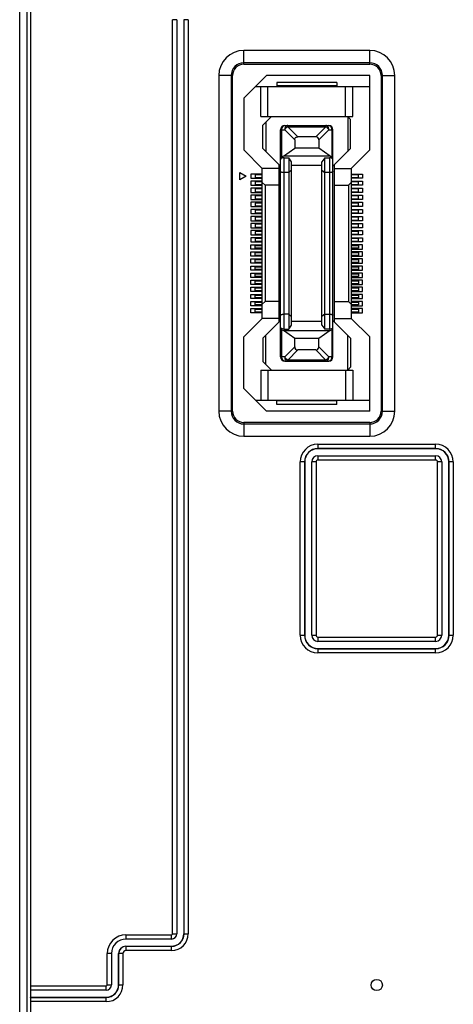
# Model space of a CAD drawing. Header units: millimetres. Extents: x 5740 to 7888, y -1457 to 417.
# Tile 17 of 120: x 6145 to 6175, y -1238 to -1168. Entities that reach past the tile are written whole.
import ezdxf

# ---------------------------------------------------------------- set-up
doc = ezdxf.new("R2010")
doc.units = ezdxf.units.MM
doc.header["$LTSCALE"] = 23.1
doc.layers.get('0').update_dxf_attribs({"linetype": 'CONTINUOUS'})

msp = doc.modelspace()

# ---------------------------------------------------------------- linework, layer by layer
at = {"color": 0}
for p, q in [((6144.613, -1159.45), (6144.613, -1242.619)), ((6145.129, -1159.45), (6145.129, -1242.619)), ((6145.406, -1236.523), (6145.406, -1163.95)), ((6155.43, -1232.834), (6155.43, -1168.274)), ((6155.73, -1168.274), (6155.43, -1168.274)), ((6155.73, -1168.274), (6155.73, -1232.834)), ((6156.54, -1168.274), (6156.23, -1168.274)), ((6156.241, -1232.834), (6156.241, -1168.274)), ((6156.54, -1168.274), (6156.54, -1232.834)), ((6160.471, -1171.424), (6160.471, -1170.45)), ((6169.371, -1170.45), (6160.471, -1170.45)), ((6169.371, -1171.424), (6169.371, -1170.45)), ((6169.371, -1171.319), (6160.471, -1171.319)), ((6160.471, -1171.424), (6169.371, -1171.424)), ((6158.696, -1172.224), (6158.696, -1195.924)), ((6159.671, -1172.224), (6158.696, -1172.224)), ((6159.566, -1172.224), (6159.566, -1195.924)), ((6159.671, -1195.924), (6159.671, -1172.224)), ((6162.071, -1172.224), (6160.471, -1173.824)), ((6169.371, -1172.224), (6162.071, -1172.224)), ((6169.371, -1177.474), (6169.371, -1172.224)), ((6170.171, -1172.224), (6170.171, -1195.924)), ((6170.171, -1172.224), (6171.146, -1172.224)), ((6170.276, -1195.924), (6170.276, -1172.224)), ((6171.146, -1195.924), (6171.146, -1172.224)), ((6161.296, -1172.999), (6169.371, -1172.999)), ((6161.671, -1175.124), (6161.671, -1172.999)), ((6162.171, -1175.124), (6162.171, -1172.999)), ((6162.796, -1172.699), (6162.796, -1172.949)), ((6167.046, -1172.699), (6162.796, -1172.699)), ((6167.046, -1172.949), (6162.796, -1172.949)), ((6167.046, -1172.699), (6167.046, -1172.949)), ((6167.671, -1175.124), (6167.671, -1172.999)), ((6168.171, -1175.124), (6168.171, -1172.999)), ((6160.471, -1173.824), (6160.471, -1177.474)), ((6161.671, -1175.124), (6168.171, -1175.124)), ((6162.421, -1175.124), (6161.821, -1175.724)), ((6167.821, -1175.124), (6167.821, -1177.574)), ((6167.821, -1175.124), (6168.021, -1175.324)), ((6168.021, -1177.374), (6168.021, -1175.324)), ((6161.821, -1177.374), (6161.821, -1175.724)), ((6162.021, -1175.524), (6162.021, -1177.574)), ((6163.371, -1175.749), (6166.471, -1175.749)), ((6163.571, -1175.837), (6163.571, -1175.749)), ((6163.571, -1175.837), (6166.271, -1175.837)), ((6163.571, -1175.837), (6164.283, -1176.549)), ((6165.559, -1176.549), (6166.271, -1175.837)), ((6166.271, -1175.749), (6166.271, -1175.837)), ((6163.071, -1192.099), (6163.071, -1176.049)), ((6163.071, -1176.049), (6163.359, -1176.049)), ((6163.159, -1177.961), (6163.159, -1176.049)), ((6164.071, -1176.762), (6163.359, -1176.049)), ((6165.559, -1176.549), (6164.283, -1176.549)), ((6166.483, -1176.049), (6165.771, -1176.762)), ((6166.483, -1176.049), (6166.771, -1176.049)), ((6166.683, -1176.049), (6166.683, -1177.961)), ((6166.771, -1192.099), (6166.771, -1176.049)), ((6163.071, -1178.624), (6161.821, -1177.374)), ((6163.271, -1177.924), (6164.071, -1177.349)), ((6164.071, -1176.762), (6164.071, -1177.349)), ((6165.771, -1177.349), (6164.071, -1177.349)), ((6165.771, -1176.762), (6165.771, -1177.349)), ((6166.571, -1177.924), (6165.771, -1177.349)), ((6166.771, -1178.624), (6168.021, -1177.374)), ((6160.471, -1177.474), (6161.771, -1178.774)), ((6163.271, -1177.924), (6163.159, -1177.961)), ((6166.571, -1177.924), (6163.271, -1177.924)), ((6163.321, -1190.126), (6163.321, -1178.023)), ((6163.321, -1178.023), (6163.651, -1178.023)), ((6163.651, -1178.023), (6163.651, -1190.126)), ((6163.851, -1178.309), (6163.651, -1178.023)), ((6166.191, -1178.023), (6165.991, -1178.309)), ((6166.191, -1190.126), (6166.191, -1178.023)), ((6166.191, -1178.023), (6166.521, -1178.023)), ((6166.521, -1178.023), (6166.521, -1190.126)), ((6166.571, -1177.924), (6166.683, -1177.961)), ((6168.071, -1178.774), (6169.371, -1177.474)), ((6161.771, -1189.374), (6161.771, -1178.774)), ((6162.971, -1178.774), (6161.771, -1178.774)), ((6162.971, -1189.624), (6162.971, -1178.524)), ((6163.851, -1189.84), (6163.851, -1178.309)), ((6165.991, -1178.574), (6163.851, -1178.574)), ((6165.991, -1189.84), (6165.991, -1178.309)), ((6166.871, -1189.624), (6166.871, -1178.524)), ((6166.871, -1178.774), (6168.071, -1178.774)), ((6168.071, -1178.774), (6168.071, -1189.374)), ((6160.196, -1179.574), (6160.196, -1179.074)), ((6160.196, -1179.074), (6160.629, -1179.324)), ((6160.629, -1179.324), (6160.196, -1179.574)), ((6160.971, -1179.174), (6160.971, -1179.474)), ((6161.771, -1179.174), (6160.971, -1179.174)), ((6160.971, -1179.474), (6161.771, -1179.474)), ((6161.271, -1179.224), (6161.271, -1179.424)), ((6161.771, -1179.224), (6161.271, -1179.224)), ((6161.271, -1179.424), (6161.771, -1179.424)), ((6163.651, -1179.074), (6163.321, -1179.074)), ((6163.851, -1178.905), (6163.651, -1179.074)), ((6165.991, -1178.905), (6166.191, -1179.074)), ((6166.521, -1179.074), (6166.191, -1179.074)), ((6168.071, -1179.174), (6168.871, -1179.174)), ((6168.571, -1179.224), (6168.071, -1179.224)), ((6168.071, -1179.424), (6168.571, -1179.424)), ((6168.871, -1179.474), (6168.071, -1179.474)), ((6168.571, -1179.424), (6168.571, -1179.224)), ((6168.871, -1179.174), (6168.871, -1179.474)), ((6160.971, -1179.674), (6160.971, -1179.974)), ((6161.771, -1179.674), (6160.971, -1179.674)), ((6160.971, -1179.974), (6161.771, -1179.974)), ((6160.971, -1180.174), (6160.971, -1180.474)), ((6161.771, -1180.174), (6160.971, -1180.174)), ((6161.271, -1179.724), (6161.271, -1179.924)), ((6161.771, -1179.724), (6161.271, -1179.724)), ((6161.271, -1179.924), (6161.771, -1179.924)), ((6161.971, -1179.974), (6161.771, -1179.774)), ((6161.971, -1179.974), (6161.971, -1188.174)), ((6162.971, -1179.974), (6161.971, -1179.974)), ((6166.871, -1179.974), (6167.871, -1179.974)), ((6167.871, -1179.974), (6168.071, -1179.774)), ((6167.871, -1179.974), (6167.871, -1188.174)), ((6168.071, -1179.674), (6168.871, -1179.674)), ((6168.571, -1179.724), (6168.071, -1179.724)), ((6168.071, -1179.924), (6168.571, -1179.924)), ((6168.871, -1179.974), (6168.071, -1179.974)), ((6168.071, -1180.174), (6168.871, -1180.174)), ((6168.571, -1179.924), (6168.571, -1179.724)), ((6168.871, -1179.674), (6168.871, -1179.974)), ((6168.871, -1180.174), (6168.871, -1180.474)), ((6160.971, -1180.474), (6161.771, -1180.474)), ((6160.971, -1180.674), (6160.971, -1180.974)), ((6161.771, -1180.674), (6160.971, -1180.674)), ((6161.271, -1180.224), (6161.271, -1180.424)), ((6161.771, -1180.224), (6161.271, -1180.224)), ((6161.271, -1180.424), (6161.771, -1180.424)), ((6161.271, -1180.724), (6161.271, -1180.924)), ((6161.771, -1180.724), (6161.271, -1180.724)), ((6168.571, -1180.224), (6168.071, -1180.224)), ((6168.071, -1180.424), (6168.571, -1180.424)), ((6168.871, -1180.474), (6168.071, -1180.474)), ((6168.071, -1180.674), (6168.871, -1180.674)), ((6168.571, -1180.724), (6168.071, -1180.724)), ((6168.571, -1180.424), (6168.571, -1180.224)), ((6168.571, -1180.924), (6168.571, -1180.724)), ((6168.871, -1180.674), (6168.871, -1180.974)), ((6160.971, -1180.974), (6161.771, -1180.974)), ((6160.971, -1181.174), (6160.971, -1181.474)), ((6161.771, -1181.174), (6160.971, -1181.174)), ((6160.971, -1181.474), (6161.771, -1181.474)), ((6161.271, -1180.924), (6161.771, -1180.924)), ((6161.271, -1181.224), (6161.271, -1181.424)), ((6161.771, -1181.224), (6161.271, -1181.224)), ((6161.271, -1181.424), (6161.771, -1181.424)), ((6168.071, -1180.924), (6168.571, -1180.924)), ((6168.871, -1180.974), (6168.071, -1180.974)), ((6168.071, -1181.174), (6168.871, -1181.174)), ((6168.571, -1181.224), (6168.071, -1181.224)), ((6168.071, -1181.424), (6168.571, -1181.424)), ((6168.871, -1181.474), (6168.071, -1181.474)), ((6168.571, -1181.424), (6168.571, -1181.224)), ((6168.871, -1181.174), (6168.871, -1181.474)), ((6160.971, -1181.674), (6160.971, -1181.974)), ((6161.771, -1181.674), (6160.971, -1181.674)), ((6160.971, -1181.974), (6161.771, -1181.974)), ((6160.971, -1182.174), (6160.971, -1182.474)), ((6161.771, -1182.174), (6160.971, -1182.174)), ((6161.271, -1181.724), (6161.271, -1181.924)), ((6161.771, -1181.724), (6161.271, -1181.724)), ((6161.271, -1181.924), (6161.771, -1181.924)), ((6161.271, -1182.224), (6161.271, -1182.424)), ((6161.771, -1182.224), (6161.271, -1182.224)), ((6168.071, -1181.674), (6168.871, -1181.674)), ((6168.571, -1181.724), (6168.071, -1181.724)), ((6168.071, -1181.924), (6168.571, -1181.924)), ((6168.871, -1181.974), (6168.071, -1181.974)), ((6168.071, -1182.174), (6168.871, -1182.174)), ((6168.571, -1182.224), (6168.071, -1182.224)), ((6168.571, -1181.924), (6168.571, -1181.724)), ((6168.571, -1182.424), (6168.571, -1182.224)), ((6168.871, -1181.674), (6168.871, -1181.974)), ((6168.871, -1182.174), (6168.871, -1182.474)), ((6160.971, -1182.474), (6161.771, -1182.474)), ((6160.971, -1182.674), (6160.971, -1182.974)), ((6161.771, -1182.674), (6160.971, -1182.674)), ((6160.971, -1182.974), (6161.771, -1182.974)), ((6161.271, -1182.424), (6161.771, -1182.424)), ((6161.271, -1182.724), (6161.271, -1182.924)), ((6161.771, -1182.724), (6161.271, -1182.724)), ((6161.271, -1182.924), (6161.771, -1182.924)), ((6168.071, -1182.424), (6168.571, -1182.424)), ((6168.871, -1182.474), (6168.071, -1182.474)), ((6168.071, -1182.674), (6168.871, -1182.674)), ((6168.571, -1182.724), (6168.071, -1182.724)), ((6168.071, -1182.924), (6168.571, -1182.924)), ((6168.871, -1182.974), (6168.071, -1182.974)), ((6168.571, -1182.924), (6168.571, -1182.724)), ((6168.871, -1182.674), (6168.871, -1182.974)), ((6160.971, -1183.174), (6160.971, -1183.474)), ((6161.771, -1183.174), (6160.971, -1183.174)), ((6160.971, -1183.474), (6161.771, -1183.474)), ((6160.971, -1183.674), (6160.971, -1183.974)), ((6161.771, -1183.674), (6160.971, -1183.674)), ((6161.271, -1183.224), (6161.271, -1183.424)), ((6161.771, -1183.224), (6161.271, -1183.224)), ((6161.271, -1183.424), (6161.771, -1183.424)), ((6168.071, -1183.174), (6168.871, -1183.174)), ((6168.571, -1183.224), (6168.071, -1183.224)), ((6168.071, -1183.424), (6168.571, -1183.424)), ((6168.871, -1183.474), (6168.071, -1183.474)), ((6168.071, -1183.674), (6168.871, -1183.674)), ((6168.571, -1183.424), (6168.571, -1183.224)), ((6168.871, -1183.174), (6168.871, -1183.474)), ((6168.871, -1183.674), (6168.871, -1183.974)), ((6160.971, -1183.974), (6161.771, -1183.974)), ((6160.971, -1184.474), (6160.971, -1184.174)), ((6160.971, -1184.174), (6161.771, -1184.174)), ((6161.271, -1183.724), (6161.271, -1183.924)), ((6161.771, -1183.724), (6161.271, -1183.724)), ((6161.271, -1183.924), (6161.771, -1183.924)), ((6161.271, -1184.424), (6161.271, -1184.224)), ((6161.271, -1184.224), (6161.771, -1184.224)), ((6168.571, -1183.724), (6168.071, -1183.724)), ((6168.071, -1183.924), (6168.571, -1183.924)), ((6168.871, -1183.974), (6168.071, -1183.974)), ((6168.871, -1184.174), (6168.071, -1184.174)), ((6168.071, -1184.224), (6168.571, -1184.224)), ((6168.571, -1183.924), (6168.571, -1183.724)), ((6168.571, -1184.224), (6168.571, -1184.424)), ((6168.871, -1184.474), (6168.871, -1184.174)), ((6161.771, -1184.474), (6160.971, -1184.474)), ((6160.971, -1184.974), (6160.971, -1184.674)), ((6160.971, -1184.674), (6161.771, -1184.674)), ((6161.771, -1184.974), (6160.971, -1184.974)), ((6161.771, -1184.424), (6161.271, -1184.424)), ((6161.271, -1184.924), (6161.271, -1184.724)), ((6161.271, -1184.724), (6161.771, -1184.724)), ((6161.771, -1184.924), (6161.271, -1184.924)), ((6168.571, -1184.424), (6168.071, -1184.424)), ((6168.071, -1184.474), (6168.871, -1184.474)), ((6168.871, -1184.674), (6168.071, -1184.674)), ((6168.071, -1184.724), (6168.571, -1184.724)), ((6168.571, -1184.924), (6168.071, -1184.924)), ((6168.071, -1184.974), (6168.871, -1184.974)), ((6168.571, -1184.724), (6168.571, -1184.924)), ((6168.871, -1184.974), (6168.871, -1184.674)), ((6160.971, -1185.474), (6160.971, -1185.174)), ((6160.971, -1185.174), (6161.771, -1185.174)), ((6161.771, -1185.474), (6160.971, -1185.474)), ((6160.971, -1185.974), (6160.971, -1185.674)), ((6160.971, -1185.674), (6161.771, -1185.674)), ((6161.271, -1185.424), (6161.271, -1185.224)), ((6161.271, -1185.224), (6161.771, -1185.224)), ((6161.771, -1185.424), (6161.271, -1185.424)), ((6161.271, -1185.924), (6161.271, -1185.724)), ((6161.271, -1185.724), (6161.771, -1185.724)), ((6168.871, -1185.174), (6168.071, -1185.174)), ((6168.071, -1185.224), (6168.571, -1185.224)), ((6168.571, -1185.424), (6168.071, -1185.424)), ((6168.071, -1185.474), (6168.871, -1185.474)), ((6168.871, -1185.674), (6168.071, -1185.674)), ((6168.071, -1185.724), (6168.571, -1185.724)), ((6168.571, -1185.224), (6168.571, -1185.424)), ((6168.571, -1185.724), (6168.571, -1185.924)), ((6168.871, -1185.474), (6168.871, -1185.174)), ((6168.871, -1185.974), (6168.871, -1185.674)), ((6161.771, -1185.974), (6160.971, -1185.974)), ((6160.971, -1186.474), (6160.971, -1186.174)), ((6160.971, -1186.174), (6161.771, -1186.174)), ((6161.771, -1185.924), (6161.271, -1185.924)), ((6161.271, -1186.424), (6161.271, -1186.224)), ((6161.271, -1186.224), (6161.771, -1186.224)), ((6161.771, -1186.424), (6161.271, -1186.424)), ((6168.571, -1185.924), (6168.071, -1185.924)), ((6168.071, -1185.974), (6168.871, -1185.974)), ((6168.871, -1186.174), (6168.071, -1186.174)), ((6168.071, -1186.224), (6168.571, -1186.224)), ((6168.571, -1186.424), (6168.071, -1186.424)), ((6168.571, -1186.224), (6168.571, -1186.424)), ((6168.871, -1186.474), (6168.871, -1186.174)), ((6161.771, -1186.474), (6160.971, -1186.474)), ((6160.971, -1186.974), (6160.971, -1186.674)), ((6160.971, -1186.674), (6161.771, -1186.674)), ((6161.771, -1186.974), (6160.971, -1186.974)), ((6161.271, -1186.924), (6161.271, -1186.724)), ((6161.271, -1186.724), (6161.771, -1186.724)), ((6161.771, -1186.924), (6161.271, -1186.924)), ((6168.071, -1186.474), (6168.871, -1186.474)), ((6168.871, -1186.674), (6168.071, -1186.674)), ((6168.071, -1186.724), (6168.571, -1186.724)), ((6168.571, -1186.924), (6168.071, -1186.924)), ((6168.071, -1186.974), (6168.871, -1186.974)), ((6168.571, -1186.724), (6168.571, -1186.924)), ((6168.871, -1186.974), (6168.871, -1186.674)), ((6160.971, -1187.474), (6160.971, -1187.174)), ((6160.971, -1187.174), (6161.771, -1187.174)), ((6161.771, -1187.474), (6160.971, -1187.474)), ((6160.971, -1187.974), (6160.971, -1187.674)), ((6160.971, -1187.674), (6161.771, -1187.674)), ((6161.271, -1187.424), (6161.271, -1187.224)), ((6161.271, -1187.224), (6161.771, -1187.224)), ((6161.771, -1187.424), (6161.271, -1187.424)), ((6161.271, -1187.924), (6161.271, -1187.724)), ((6161.271, -1187.724), (6161.771, -1187.724)), ((6168.871, -1187.174), (6168.071, -1187.174)), ((6168.071, -1187.224), (6168.571, -1187.224)), ((6168.571, -1187.424), (6168.071, -1187.424)), ((6168.071, -1187.474), (6168.871, -1187.474)), ((6168.871, -1187.674), (6168.071, -1187.674)), ((6168.071, -1187.724), (6168.571, -1187.724)), ((6168.571, -1187.224), (6168.571, -1187.424)), ((6168.571, -1187.724), (6168.571, -1187.924)), ((6168.871, -1187.474), (6168.871, -1187.174)), ((6168.871, -1187.974), (6168.871, -1187.674)), ((6161.771, -1187.974), (6160.971, -1187.974)), ((6160.971, -1188.474), (6160.971, -1188.174)), ((6160.971, -1188.174), (6161.771, -1188.174)), ((6161.771, -1188.474), (6160.971, -1188.474)), ((6161.771, -1187.924), (6161.271, -1187.924)), ((6161.271, -1188.424), (6161.271, -1188.224)), ((6161.271, -1188.224), (6161.771, -1188.224)), ((6161.771, -1188.424), (6161.271, -1188.424)), ((6161.971, -1188.174), (6161.771, -1188.374)), ((6162.971, -1188.174), (6161.971, -1188.174)), ((6166.871, -1188.174), (6167.871, -1188.174)), ((6167.871, -1188.174), (6168.071, -1188.374)), ((6168.571, -1187.924), (6168.071, -1187.924)), ((6168.071, -1187.974), (6168.871, -1187.974)), ((6168.871, -1188.174), (6168.071, -1188.174)), ((6168.071, -1188.224), (6168.571, -1188.224)), ((6168.571, -1188.424), (6168.071, -1188.424)), ((6168.071, -1188.474), (6168.871, -1188.474)), ((6168.571, -1188.224), (6168.571, -1188.424)), ((6168.871, -1188.474), (6168.871, -1188.174)), ((6160.971, -1188.974), (6160.971, -1188.674)), ((6160.971, -1188.674), (6161.771, -1188.674)), ((6161.771, -1188.974), (6160.971, -1188.974)), ((6161.271, -1188.924), (6161.271, -1188.724)), ((6161.271, -1188.724), (6161.771, -1188.724)), ((6161.771, -1188.924), (6161.271, -1188.924)), ((6163.651, -1189.074), (6163.321, -1189.074)), ((6163.651, -1189.074), (6163.851, -1189.244)), ((6166.191, -1189.074), (6165.991, -1189.244)), ((6166.191, -1189.074), (6166.521, -1189.074)), ((6168.871, -1188.674), (6168.071, -1188.674)), ((6168.071, -1188.724), (6168.571, -1188.724)), ((6168.571, -1188.924), (6168.071, -1188.924)), ((6168.071, -1188.974), (6168.871, -1188.974)), ((6168.571, -1188.724), (6168.571, -1188.924)), ((6168.871, -1188.974), (6168.871, -1188.674)), ((6161.771, -1189.374), (6160.471, -1190.674)), ((6162.971, -1189.374), (6161.771, -1189.374)), ((6163.071, -1189.524), (6161.821, -1190.774)), ((6163.651, -1190.126), (6163.851, -1189.84)), ((6163.851, -1189.574), (6165.991, -1189.574)), ((6165.991, -1189.84), (6166.191, -1190.126)), ((6166.771, -1189.524), (6168.021, -1190.774)), ((6166.871, -1189.374), (6168.071, -1189.374)), ((6169.371, -1190.674), (6168.071, -1189.374)), ((6162.021, -1192.624), (6162.021, -1190.574)), ((6163.159, -1192.099), (6163.159, -1190.188)), ((6163.159, -1190.188), (6163.271, -1190.224)), ((6163.271, -1190.224), (6166.571, -1190.224)), ((6164.071, -1190.8), (6163.271, -1190.224)), ((6163.321, -1190.126), (6163.651, -1190.126)), ((6166.571, -1190.224), (6165.771, -1190.8)), ((6166.521, -1190.126), (6166.191, -1190.126)), ((6166.571, -1190.224), (6166.683, -1190.188)), ((6166.683, -1190.188), (6166.683, -1192.099)), ((6167.821, -1193.024), (6167.821, -1190.574)), ((6160.471, -1194.324), (6160.471, -1190.674)), ((6161.821, -1190.774), (6161.821, -1192.424)), ((6164.071, -1191.387), (6164.071, -1190.8)), ((6165.771, -1190.8), (6164.071, -1190.8)), ((6165.771, -1191.387), (6165.771, -1190.8)), ((6168.021, -1190.774), (6168.021, -1192.824)), ((6169.371, -1195.924), (6169.371, -1190.674)), ((6163.359, -1192.099), (6164.071, -1191.387)), ((6164.283, -1191.599), (6163.571, -1192.312)), ((6165.559, -1191.599), (6164.283, -1191.599)), ((6166.271, -1192.312), (6165.559, -1191.599)), ((6165.771, -1191.387), (6166.483, -1192.099)), ((6161.821, -1192.424), (6162.421, -1193.024)), ((6163.359, -1192.099), (6163.071, -1192.099)), ((6163.371, -1192.399), (6166.471, -1192.399)), ((6163.571, -1192.399), (6163.571, -1192.312)), ((6166.271, -1192.312), (6163.571, -1192.312)), ((6166.271, -1192.312), (6166.271, -1192.399)), ((6166.771, -1192.099), (6166.483, -1192.099)), ((6161.671, -1193.024), (6161.671, -1195.149)), ((6161.671, -1193.024), (6168.171, -1193.024)), ((6162.171, -1193.024), (6162.171, -1195.149)), ((6167.671, -1193.024), (6167.671, -1195.149)), ((6167.821, -1193.024), (6168.021, -1192.824)), ((6168.171, -1193.024), (6168.171, -1195.149)), ((6160.471, -1194.324), (6162.071, -1195.924)), ((6161.296, -1195.149), (6169.371, -1195.149)), ((6167.046, -1195.199), (6162.796, -1195.199)), ((6162.796, -1195.449), (6162.796, -1195.199)), ((6167.046, -1195.449), (6162.796, -1195.449)), ((6167.046, -1195.449), (6167.046, -1195.199)), ((6159.671, -1195.924), (6158.696, -1195.924)), ((6169.371, -1195.924), (6162.071, -1195.924)), ((6170.171, -1195.924), (6171.146, -1195.924)), ((6169.371, -1196.724), (6160.471, -1196.724)), ((6160.471, -1196.724), (6160.471, -1197.699)), ((6160.471, -1196.83), (6169.371, -1196.83)), ((6169.371, -1196.724), (6169.371, -1197.699)), ((6160.471, -1197.699), (6169.371, -1197.699)), ((6165.705, -1198.259), (6174.036, -1198.259)), ((6165.705, -1198.259), (6165.705, -1198.578)), ((6174.036, -1198.578), (6174.036, -1198.259)), ((6174.036, -1198.558), (6165.705, -1198.558)), ((6174.036, -1198.578), (6165.705, -1198.578)), ((6164.774, -1199.509), (6164.455, -1199.509)), ((6164.455, -1211.752), (6164.455, -1199.509)), ((6164.754, -1199.509), (6164.754, -1211.752)), ((6164.774, -1199.509), (6164.774, -1211.752)), ((6165.574, -1199.509), (6165.274, -1199.509)), ((6165.274, -1211.752), (6165.274, -1199.509)), ((6165.574, -1199.509), (6165.574, -1211.752)), ((6165.705, -1199.078), (6174.036, -1199.078)), ((6165.705, -1199.078), (6165.705, -1199.378)), ((6174.036, -1199.378), (6165.705, -1199.378)), ((6174.036, -1199.378), (6174.036, -1199.078)), ((6174.468, -1199.509), (6174.168, -1199.509)), ((6174.168, -1211.752), (6174.168, -1199.509)), ((6174.468, -1199.509), (6174.468, -1211.752)), ((6175.286, -1199.509), (6174.968, -1199.509)), ((6174.968, -1211.752), (6174.968, -1199.509)), ((6174.988, -1211.752), (6174.988, -1199.509)), ((6175.286, -1199.509), (6175.286, -1211.752)), ((6164.455, -1211.752), (6164.774, -1211.752)), ((6165.274, -1211.752), (6165.574, -1211.752)), ((6165.705, -1211.883), (6174.036, -1211.883)), ((6165.705, -1211.883), (6165.705, -1212.183)), ((6174.036, -1212.183), (6165.705, -1212.183)), ((6174.036, -1212.183), (6174.036, -1211.883)), ((6174.168, -1211.752), (6174.468, -1211.752)), ((6174.968, -1211.752), (6175.286, -1211.752)), ((6165.705, -1212.683), (6174.036, -1212.683)), ((6165.705, -1212.683), (6165.705, -1213.002)), ((6165.705, -1212.703), (6174.036, -1212.703)), ((6174.036, -1213.002), (6174.036, -1212.683)), ((6174.036, -1213.002), (6165.705, -1213.002)), ((6152.131, -1232.913), (6155.351, -1232.913)), ((6152.131, -1232.913), (6152.131, -1233.213)), ((6155.351, -1233.213), (6155.351, -1232.913)), ((6155.43, -1232.834), (6155.73, -1232.834)), ((6156.23, -1232.834), (6156.54, -1232.834)), ((6155.351, -1233.213), (6152.131, -1233.213)), ((6152.131, -1233.713), (6155.351, -1233.713)), ((6152.131, -1233.713), (6152.131, -1234.024)), ((6152.131, -1233.724), (6155.351, -1233.724)), ((6155.351, -1234.024), (6155.351, -1233.713)), ((6151.11, -1234.234), (6150.81, -1234.234)), ((6150.81, -1236.444), (6150.81, -1234.234)), ((6151.11, -1234.234), (6151.11, -1236.444)), ((6151.92, -1234.234), (6151.61, -1234.234)), ((6151.61, -1236.444), (6151.61, -1234.234)), ((6151.621, -1236.444), (6151.621, -1234.234)), ((6151.92, -1234.234), (6151.92, -1236.444)), ((6155.351, -1234.024), (6152.131, -1234.024)), ((6145.406, -1236.523), (6150.731, -1236.523)), ((6150.731, -1236.823), (6150.731, -1236.523)), ((6150.81, -1236.444), (6151.11, -1236.444)), ((6151.61, -1236.444), (6151.92, -1236.444)), ((6150.731, -1236.823), (6145.38, -1236.823)), ((6145.38, -1236.823), (6145.38, -1237.323)), ((6145.38, -1237.323), (6150.731, -1237.323)), ((6145.391, -1237.334), (6145.38, -1237.323)), ((6145.391, -1237.334), (6150.731, -1237.334)), ((6150.731, -1237.634), (6145.406, -1237.634)), ((6145.406, -1266.216), (6145.406, -1237.634)), ((6150.731, -1237.634), (6150.731, -1237.323))]:
    msp.add_line(p, q, dxfattribs=at)
msp.add_circle((6169.871, -1236.457), 0.4, dxfattribs=at)
for centre, radius, start, end in [((6160.471, -1172.224), 1.775, 90, 180), ((6169.371, -1172.224), 1.775, 0, 90), ((6160.471, -1172.224), 0.905, 90, 180), ((6160.471, -1172.224), 0.8, 90, 180), ((6169.371, -1172.224), 0.905, 360, 90), ((6169.371, -1172.224), 0.8, 0, 90), ((6163.371, -1176.049), 0.3, 90, 180), ((6166.471, -1176.049), 0.3, 0, 90), ((6163.371, -1192.099), 0.3, 180, 270), ((6166.471, -1192.099), 0.3, 270, 0), ((6160.471, -1195.924), 1.775, 180, 270), ((6160.471, -1195.924), 0.905, 180, 270), ((6160.471, -1195.924), 0.8, 180, 270), ((6169.371, -1195.924), 1.775, 270, 360), ((6169.371, -1195.924), 0.905, 270, 360), ((6169.371, -1195.924), 0.8, 270, 0), ((6165.705, -1199.509), 1.25, 90, 180), ((6174.036, -1199.509), 1.25, 0, 90), ((6165.705, -1199.509), 0.951, 90, 180), ((6165.705, -1199.509), 0.931, 90, 180), ((6174.036, -1199.509), 0.951, 0, 90), ((6174.036, -1199.509), 0.931, 0, 90), ((6165.705, -1199.509), 0.431, 90, 180), ((6165.705, -1199.509), 0.131, 90, 180), ((6174.036, -1199.509), 0.431, 0, 90), ((6174.036, -1199.509), 0.131, 0, 90), ((6165.705, -1211.752), 1.25, 180, 270), ((6165.705, -1211.752), 0.951, 180, 270), ((6165.705, -1211.752), 0.931, 180, 270), ((6165.705, -1211.752), 0.431, 180, 270), ((6165.705, -1211.752), 0.131, 180, 270), ((6174.036, -1211.752), 1.25, 270, 360), ((6174.036, -1211.752), 0.951, 270, 0), ((6174.036, -1211.752), 0.931, 270, 0), ((6174.036, -1211.752), 0.431, 270, 360), ((6174.036, -1211.752), 0.131, 270, 0), ((6152.131, -1234.234), 1.321, 90, 180), ((6155.351, -1232.834), 1.19, 270, 360), ((6155.351, -1232.834), 0.89, 270, 0), ((6155.351, -1232.834), 0.879, 270, 360), ((6155.351, -1232.834), 0.379, 270, 0), ((6155.351, -1232.834), 0.0786, 270, 360), ((6152.131, -1234.234), 1.021, 90, 180), ((6152.131, -1234.234), 0.521, 90, 180), ((6152.131, -1234.234), 0.51, 90, 180), ((6152.131, -1234.234), 0.21, 90, 180), ((6150.731, -1236.444), 1.19, 270, 360), ((6150.731, -1236.444), 0.89, 270, 0), ((6150.731, -1236.444), 0.879, 270, 360), ((6150.731, -1236.444), 0.379, 270, 0), ((6150.731, -1236.444), 0.0786, 270, 360)]:
    msp.add_arc(centre, radius, start, end, dxfattribs=at)
for centre, major_axis, ratio, start_param, end_param in [((6165.347, -1176.974), (-0.367, -0.367), 0.57735, 2.617994, 3.665191), ((6163.371, -1190.119), (0.3, 0), 0.325, 3.141593, 3.926991), ((6166.521, -1190.007), (0.25, 0), 0.476799, -1.570796, 0), ((6166.471, -1190.119), (0.3, 0), 0.325, -0.785398, 0), ((6164.495, -1191.175), (0.367, 0.367), 0.57735, -3.665191, -2.617994), ((6165.347, -1191.175), (0.367, -0.367), 0.57735, -0.523599, 0.523599), ((6145.391, -1236.523), (0, 0.3), 0.052408, -3.141593, -1.570796), ((6145.391, -1237.634), (0, 0.3), 0.052408, -1.570796, -0.05236)]:
    msp.add_ellipse(centre, major_axis=major_axis, ratio=ratio, start_param=start_param, end_param=end_param, dxfattribs=at)
for points, knots in [([(6163.159, -1176.049), (6163.159, -1176.011), (6163.169, -1175.936), (6163.213, -1175.838), (6163.282, -1175.768), (6163.343, -1175.749), (6163.371, -1175.749)], [0, 0, 0, 0, 0.288005, 0.555334, 0.790507, 1, 1, 1, 1]), ([(6163.571, -1175.749), (6163.543, -1175.749), (6163.482, -1175.768), (6163.413, -1175.838), (6163.369, -1175.936), (6163.359, -1176.011), (6163.359, -1176.049)], [0, 0, 0, 0, 0.209435, 0.444528, 0.711844, 1, 1, 1, 1]), ([(6166.483, -1176.049), (6166.483, -1176.011), (6166.473, -1175.936), (6166.429, -1175.838), (6166.359, -1175.768), (6166.299, -1175.749), (6166.271, -1175.749)], [0, 0, 0, 0, 0.288158, 0.555474, 0.790566, 1, 1, 1, 1]), ([(6166.471, -1175.749), (6166.499, -1175.749), (6166.559, -1175.768), (6166.629, -1175.838), (6166.673, -1175.936), (6166.683, -1176.011), (6166.683, -1176.049)], [0, 0, 0, 0, 0.209493, 0.444666, 0.711995, 1, 1, 1, 1]), ([(6164.071, -1176.762), (6164.071, -1176.733), (6164.078, -1176.677), (6164.123, -1176.601), (6164.198, -1176.557), (6164.255, -1176.549), (6164.283, -1176.549)], [0, 0, 0, 0, 0.250372, 0.500015, 0.749649, 1, 1, 1, 1]), ([(6163.159, -1177.961), (6163.146, -1177.965), (6163.123, -1177.974), (6163.095, -1177.99), (6163.076, -1178.008), (6163.071, -1178.023), (6163.071, -1178.03)], [0, 0, 0, 0, 0.344848, 0.620934, 0.832324, 1, 1, 1, 1]), ([(6163.321, -1178.023), (6163.282, -1178.023), (6163.215, -1178.03), (6163.141, -1178.056), (6163.103, -1178.083), (6163.08, -1178.106), (6163.071, -1178.129), (6163.071, -1178.142)], [0, 0, 0, 0, 0.392234, 0.673048, 0.776741, 0.862457, 1, 1, 1, 1]), ([(6166.771, -1178.142), (6166.771, -1178.129), (6166.762, -1178.106), (6166.739, -1178.083), (6166.701, -1178.056), (6166.627, -1178.03), (6166.56, -1178.023), (6166.521, -1178.023)], [0, 0, 0, 0, 0.137543, 0.223258, 0.32695, 0.607763, 1, 1, 1, 1]), ([(6166.771, -1178.03), (6166.771, -1178.023), (6166.766, -1178.008), (6166.747, -1177.99), (6166.719, -1177.974), (6166.696, -1177.965), (6166.683, -1177.961)], [0, 0, 0, 0, 0.167676, 0.379066, 0.655152, 1, 1, 1, 1]), ([(6163.321, -1179.074), (6163.288, -1179.074), (6163.241, -1179.072), (6163.182, -1179.063), (6163.144, -1179.055), (6163.113, -1179.044), (6163.087, -1179.031), (6163.071, -1179.015), (6163.071, -1179.004)], [0, 0, 0, 0, 0.360155, 0.522743, 0.665942, 0.785869, 0.880409, 1, 1, 1, 1]), ([(6166.771, -1179.004), (6166.771, -1179.015), (6166.755, -1179.031), (6166.728, -1179.044), (6166.697, -1179.055), (6166.66, -1179.063), (6166.601, -1179.072), (6166.553, -1179.074), (6166.521, -1179.074)], [0, 0, 0, 0, 0.11959, 0.21413, 0.334058, 0.477257, 0.639846, 1, 1, 1, 1]), ([(6163.071, -1189.145), (6163.071, -1189.134), (6163.087, -1189.118), (6163.113, -1189.105), (6163.144, -1189.094), (6163.182, -1189.086), (6163.241, -1189.077), (6163.288, -1189.074), (6163.321, -1189.074)], [0, 0, 0, 0, 0.11959, 0.21413, 0.334058, 0.477257, 0.639846, 1, 1, 1, 1]), ([(6166.521, -1189.074), (6166.553, -1189.074), (6166.601, -1189.077), (6166.66, -1189.086), (6166.697, -1189.094), (6166.728, -1189.105), (6166.755, -1189.118), (6166.771, -1189.134), (6166.771, -1189.145)], [0, 0, 0, 0, 0.360155, 0.522743, 0.665942, 0.785869, 0.880409, 1, 1, 1, 1]), ([(6163.321, -1190.126), (6163.282, -1190.126), (6163.215, -1190.119), (6163.141, -1190.093), (6163.103, -1190.066), (6163.08, -1190.043), (6163.071, -1190.02), (6163.071, -1190.007)], [0, 0, 0, 0, 0.391531, 0.672575, 0.776441, 0.862293, 1, 1, 1, 1]), ([(6163.371, -1192.399), (6163.343, -1192.399), (6163.282, -1192.381), (6163.213, -1192.311), (6163.169, -1192.213), (6163.159, -1192.138), (6163.159, -1192.099)], [0, 0, 0, 0, 0.209493, 0.444666, 0.711995, 1, 1, 1, 1]), ([(6163.359, -1192.099), (6163.359, -1192.138), (6163.369, -1192.213), (6163.413, -1192.311), (6163.482, -1192.381), (6163.543, -1192.399), (6163.571, -1192.399)], [0, 0, 0, 0, 0.288158, 0.555474, 0.790566, 1, 1, 1, 1]), ([(6166.271, -1192.399), (6166.299, -1192.399), (6166.359, -1192.381), (6166.429, -1192.311), (6166.473, -1192.213), (6166.483, -1192.138), (6166.483, -1192.099)], [0, 0, 0, 0, 0.209493, 0.444666, 0.711995, 1, 1, 1, 1]), ([(6166.683, -1192.099), (6166.683, -1192.138), (6166.673, -1192.213), (6166.629, -1192.311), (6166.559, -1192.381), (6166.499, -1192.399), (6166.471, -1192.399)], [0, 0, 0, 0, 0.287992, 0.555325, 0.790504, 1, 1, 1, 1])]:
    msp.add_open_spline(points, degree=3, knots=knots, dxfattribs=at)
for points in [[(6163.359, -1176.049), (6163.381, -1176.004), (6163.443, -1175.922), (6163.526, -1175.86), (6163.571, -1175.837)], [(6166.271, -1175.837), (6166.316, -1175.86), (6166.398, -1175.922), (6166.46, -1176.004), (6166.483, -1176.049)], [(6163.571, -1192.312), (6163.526, -1192.289), (6163.443, -1192.227), (6163.381, -1192.145), (6163.359, -1192.099)], [(6166.483, -1192.099), (6166.46, -1192.145), (6166.398, -1192.227), (6166.316, -1192.289), (6166.271, -1192.312)]]:
    msp.add_open_spline(points, degree=3, dxfattribs=at)

doc.saveas('drawing.dxf')
